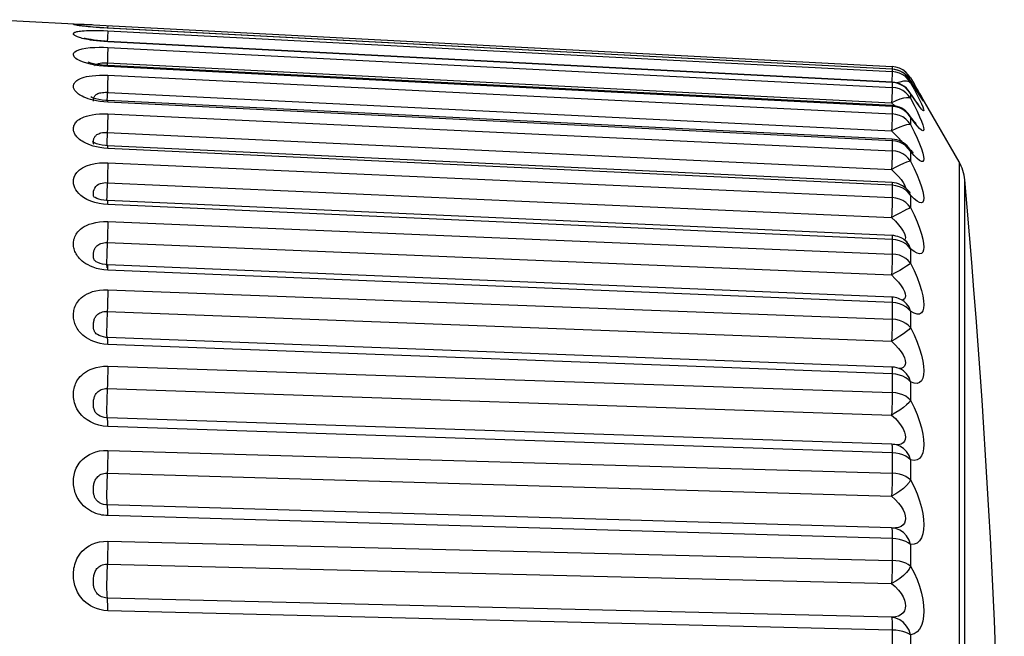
# Model space of a CAD drawing. Header units: millimetres. Extents: x -844 to -217, y -125 to 557.
# Tile 108 of 178: x -334.81 to -326.93, y 227.78 to 232.71. Entities that reach past the tile are written whole.
import ezdxf

# ---------------------------------------------------------------- set-up
doc = ezdxf.new("R2010")
doc.units = ezdxf.units.MM
doc.header["$LTSCALE"] = 23.1
doc.layers.add('R912005577_AM_0', color=7, linetype='CONTINUOUS')

msp = doc.modelspace()

# ---------------------------------------------------------------- linework, layer by layer
at = {"layer": 'R912005577_AM_0', "color": 7}
for p, q in [((-334.9879, 232.7115), (-334.1674, 232.6685)), ((-334.2724, 232.674), (-334.2271, 232.6717)), ((-334.1674, 232.6685), (-327.8287, 232.3363)), ((-334.1029, 232.6651), (-334.1039, 232.6437)), ((-334.1029, 232.6431), (-334.1351, 232.645)), ((-334.1029, 232.6431), (-334.1029, 232.6436)), ((-327.8287, 232.3143), (-334.1029, 232.6431)), ((-334.1029, 232.6223), (-327.8287, 232.2965)), ((-334.105, 232.5671), (-334.1064, 232.5376)), ((-327.8288, 232.2116), (-334.103, 232.5374)), ((-334.1029, 232.5346), (-334.103, 232.5374)), ((-327.8287, 232.2087), (-334.1029, 232.5346)), ((-334.1029, 232.489), (-327.8287, 232.1698)), ((-334.2078, 232.3482), (-334.2412, 232.3547)), ((-334.2081, 232.3434), (-334.2003, 232.3499)), ((-334.1726, 232.3428), (-334.2078, 232.3482)), ((-334.1379, 232.3389), (-334.1726, 232.3428)), ((-334.1029, 232.3365), (-334.1379, 232.3389)), ((-334.1032, 232.3437), (-334.1315, 232.3456)), ((-334.1075, 232.3658), (-327.8332, 232.0466)), ((-327.829, 232.0244), (-334.1032, 232.3437)), ((-327.8287, 232.0172), (-334.1029, 232.3365)), ((-327.8287, 232.3363), (-327.8297, 232.3148)), ((-334.1029, 232.2667), (-327.8287, 231.9575)), ((-327.8287, 232.3148), (-327.8287, 232.2965)), ((-327.7993, 232.3103), (-327.8287, 232.3143)), ((-327.7991, 232.2924), (-327.8287, 232.2965)), ((-327.7443, 232.3101), (-327.7709, 232.3235)), ((-327.6822, 232.2465), (-327.6993, 232.2711)), ((-327.8307, 232.2413), (-327.8321, 232.2118)), ((-327.8288, 232.2116), (-327.8287, 232.2087)), ((-327.8287, 232.2087), (-327.8287, 232.1698)), ((-327.6768, 232.216), (-327.684, 232.228)), ((-327.6822, 232.2247), (-327.6838, 232.2276)), ((-327.6822, 232.2465), (-327.6506, 232.1917)), ((-327.6535, 232.1774), (-327.6822, 232.2247)), ((-327.6822, 232.2247), (-327.6822, 232.2072)), ((-327.6468, 232.167), (-327.6768, 232.216)), ((-327.6506, 232.1917), (-327.6505, 232.1916)), ((-327.2936, 231.5735), (-327.6505, 232.1916)), ((-334.1088, 232.1005), (-334.1102, 232.0649)), ((-334.1075, 232.1301), (-334.1003, 232.1297)), ((-334.1003, 232.1297), (-327.8332, 231.8209)), ((-327.6833, 232.1239), (-327.6872, 232.1299)), ((-327.6867, 232.1292), (-327.6868, 232.1294)), ((-327.6822, 232.1204), (-327.6867, 232.1292)), ((-327.6535, 232.0771), (-327.6822, 232.1204)), ((-327.6822, 232.1204), (-327.6822, 232.0819)), ((-327.6291, 232.1379), (-327.6535, 232.1774)), ((-327.6293, 232.1547), (-327.6094, 232.12)), ((-327.6092, 232.1062), (-327.6291, 232.1379)), ((-327.616, 232.1175), (-327.6274, 232.1355)), ((-327.6063, 232.1022), (-327.616, 232.1175)), ((-327.6094, 232.12), (-327.5939, 232.0927)), ((-327.5985, 232.09), (-327.6063, 232.1022)), ((-334.1029, 232.0512), (-334.1351, 232.0536)), ((-327.8293, 231.7553), (-334.1035, 232.0645)), ((-327.8287, 231.7419), (-334.1029, 232.0512)), ((-327.8332, 232.0466), (-327.8064, 232.0213)), ((-327.6822, 232.0819), (-327.6536, 232.0267)), ((-327.6536, 232.0267), (-327.6294, 231.9779)), ((-327.6291, 232.0421), (-327.6535, 232.0771)), ((-327.5955, 232.0854), (-327.5985, 232.09)), ((-327.5898, 232.077), (-327.5955, 232.0854)), ((-327.5939, 232.0927), (-327.5833, 232.0733)), ((-334.1029, 231.9578), (-327.8287, 231.6621)), ((-327.8287, 232.0172), (-327.8287, 231.9575)), ((-327.7442, 231.9921), (-327.7709, 232.0049)), ((-327.7201, 231.9751), (-327.7442, 231.9921)), ((-327.6812, 231.9349), (-327.6915, 231.9491)), ((-327.691, 231.9483), (-327.6911, 231.9485)), ((-327.6822, 231.9311), (-327.691, 231.9483)), ((-327.6822, 231.9311), (-327.6822, 231.8721)), ((-334.1075, 231.8092), (-327.8332, 231.5135)), ((-327.8332, 231.8209), (-327.8033, 231.7918)), ((-334.1206, 231.704), (-334.1476, 231.7075)), ((-327.7993, 231.7382), (-327.8287, 231.7419)), ((-327.8287, 231.7419), (-327.8287, 231.6621)), ((-327.7201, 231.7013), (-327.7442, 231.7176)), ((-334.1029, 231.6815), (-334.1351, 231.6841)), ((-334.1039, 231.7029), (-334.1206, 231.704)), ((-327.8296, 231.4072), (-334.1039, 231.7029)), ((-327.8287, 231.3857), (-334.1029, 231.6815)), ((-327.6914, 231.6803), (-327.6974, 231.6878)), ((-327.6969, 231.6871), (-327.6971, 231.6874)), ((-327.6936, 231.6827), (-327.6969, 231.6871)), ((-327.6822, 231.6588), (-327.6936, 231.6827)), ((-327.6535, 231.6251), (-327.6822, 231.6588)), ((-327.6822, 231.6588), (-327.6822, 231.58)), ((-334.1029, 231.5658), (-327.8287, 231.2868)), ((-327.2936, 231.5735), (-327.2936, 217.1552)), ((-334.1075, 231.4068), (-327.8332, 231.1278)), ((-327.778, 231.4561), (-327.7573, 231.431)), ((-327.2483, 218.9516), (-327.2483, 231.4302)), ((-327.7993, 231.3822), (-327.8287, 231.3857)), ((-327.8287, 231.3857), (-327.8287, 231.2868)), ((-327.7235, 231.3747), (-327.7213, 231.3626)), ((-327.6949, 231.3381), (-327.7056, 231.3492)), ((-327.7052, 231.3488), (-327.7054, 231.349)), ((-327.6936, 231.3334), (-327.7052, 231.3488)), ((-327.6822, 231.3067), (-327.6936, 231.3334)), ((-334.2057, 231.2485), (-334.2391, 231.2596)), ((-334.2126, 231.2901), (-334.2127, 231.2902)), ((-334.2036, 231.2874), (-334.2104, 231.2916)), ((-334.1029, 231.2318), (-334.1369, 231.2344)), ((-327.8301, 230.9839), (-334.1044, 231.2629)), ((-327.6822, 231.3067), (-327.6822, 231.2088)), ((-327.8287, 230.9526), (-334.1029, 231.2318)), ((-334.1029, 231.0948), (-327.8287, 230.8356)), ((-334.1075, 230.9272), (-327.8332, 230.668)), ((-327.7993, 230.9493), (-327.8287, 230.9526)), ((-327.8287, 230.9526), (-327.8287, 230.8356)), ((-327.7169, 230.9371), (-327.717, 230.9372)), ((-327.6822, 230.8784), (-327.6822, 230.7627)), ((-334.2091, 230.7855), (-334.2092, 230.7857)), ((-334.2041, 230.7806), (-334.207, 230.7832)), ((-334.1214, 230.7505), (-334.144, 230.7543)), ((-334.1029, 230.7067), (-334.1351, 230.7096)), ((-334.1049, 230.7492), (-334.1214, 230.7505)), ((-334.1108, 230.7276), (-334.1101, 230.7256)), ((-327.8307, 230.49), (-334.1049, 230.7492)), ((-327.8287, 230.4473), (-334.1029, 230.7067)), ((-334.1029, 230.5501), (-327.8287, 230.3134)), ((-327.7993, 230.4443), (-327.8287, 230.4473)), ((-327.8287, 230.4473), (-327.8287, 230.3134)), ((-334.1075, 230.3758), (-327.8332, 230.1391)), ((-327.7709, 230.4376), (-327.7993, 230.4443)), ((-327.7442, 230.4273), (-327.7709, 230.4376)), ((-327.6822, 230.3789), (-327.6822, 230.2465)), ((-334.2033, 230.2067), (-334.2035, 230.207)), ((-334.1099, 230.1562), (-334.1094, 230.1556)), ((-327.8313, 229.931), (-334.1056, 230.1676)), ((-334.1029, 230.1122), (-334.1336, 230.1149)), ((-327.8287, 229.8754), (-334.1029, 230.1122)), ((-334.1029, 229.9376), (-327.8287, 229.7262)), ((-327.7534, 229.9099), (-327.7536, 229.9101)), ((-327.7993, 229.8727), (-327.8287, 229.8754)), ((-327.8287, 229.8754), (-327.8287, 229.7262)), ((-327.7709, 229.8666), (-327.7993, 229.8727)), ((-334.1075, 229.7584), (-327.8332, 229.5469)), ((-327.6822, 229.8134), (-327.6822, 229.6658)), ((-334.193, 229.5587), (-334.193, 229.5588)), ((-334.1098, 229.523), (-334.1087, 229.5201)), ((-327.8321, 229.313), (-334.1063, 229.5244)), ((-334.1029, 229.4547), (-334.1396, 229.4581)), ((-327.8287, 229.2431), (-334.1029, 229.4547)), ((-327.7299, 229.4105), (-327.7234, 229.3884)), ((-327.8288, 229.2666), (-327.8287, 229.2431)), ((-327.778, 229.3091), (-327.7968, 229.3081)), ((-327.7819, 229.3041), (-327.7824, 229.3043)), ((-334.1029, 229.264), (-327.8287, 229.0801)), ((-327.8287, 229.2431), (-327.8287, 229.0801)), ((-327.6822, 229.1882), (-327.6822, 229.027)), ((-334.1075, 229.082), (-327.8332, 228.898)), ((-334.1695, 228.8453), (-334.1697, 228.8454)), ((-327.8328, 228.6427), (-334.1071, 228.8266)), ((-327.8287, 228.5574), (-334.1029, 228.7415)), ((-327.816, 228.6414), (-327.8166, 228.6415)), ((-327.8287, 228.5574), (-327.8287, 228.3824)), ((-334.1029, 228.5368), (-327.8287, 228.3824)), ((-327.6822, 228.5101), (-327.6822, 228.3372)), ((-334.1075, 228.3539), (-327.8332, 228.1994)), ((-327.8333, 227.9273), (-334.1075, 228.0816)), ((-327.8287, 227.8257), (-334.1029, 227.9803)), ((-327.8287, 227.8257), (-327.8287, 227.6407)), ((-327.6822, 227.7867), (-327.6822, 227.6038))]:
    msp.add_line(p, q, dxfattribs=at)
for points in [[(-334.2408, 232.6532), (-334.2607, 232.6551), (-334.2784, 232.657), (-334.2939, 232.6588), (-334.3074, 232.6605), (-334.3191, 232.662), (-334.3291, 232.6635), (-334.3377, 232.6647), (-334.345, 232.6659), (-334.3513, 232.667), (-334.3569, 232.6681), (-334.3616, 232.669), (-334.3657, 232.67), (-334.3692, 232.6708), (-334.372, 232.6716), (-334.3742, 232.6724), (-334.3757, 232.6731), (-334.3767, 232.6737), (-334.3772, 232.6743), (-334.3771, 232.6748), (-334.3764, 232.6753), (-334.375, 232.6757), (-334.373, 232.6761), (-334.3701, 232.6764), (-334.3664, 232.6766), (-334.3618, 232.6768), (-334.3563, 232.6768), (-334.3496, 232.6768), (-334.3416, 232.6767), (-334.3319, 232.6764), (-334.3204, 232.6761), (-334.3068, 232.6755), (-334.2908, 232.6748), (-334.2724, 232.674)], [(-334.3127, 232.6621), (-334.3225, 232.6636), (-334.3294, 232.6648), (-334.3333, 232.6655)], [(-327.8287, 232.3148), (-334.1078, 232.6439), (-334.1389, 232.6457), (-334.1686, 232.6477), (-334.1966, 232.6498), (-334.2225, 232.652), (-334.2459, 232.6543), (-334.2667, 232.6564), (-334.2848, 232.6585), (-334.3002, 232.6604), (-334.3127, 232.6621)], [(-334.193, 232.649), (-334.2184, 232.6511), (-334.2408, 232.6532)], [(-334.193, 232.5421), (-334.2184, 232.5454), (-334.2408, 232.5487), (-334.2607, 232.5521), (-334.2784, 232.5556), (-334.2939, 232.5589), (-334.3074, 232.5622), (-334.3191, 232.5654), (-334.3291, 232.5684), (-334.3377, 232.5712), (-334.345, 232.5739), (-334.3513, 232.5765), (-334.3569, 232.5791), (-334.3616, 232.5816), (-334.3657, 232.5841), (-334.3692, 232.5865), (-334.372, 232.5889), (-334.3742, 232.5913), (-334.3757, 232.5936), (-334.3767, 232.5958), (-334.3772, 232.598), (-334.3771, 232.6001), (-334.3764, 232.6022), (-334.375, 232.6043), (-334.373, 232.6064), (-334.3701, 232.6085), (-334.3664, 232.6105), (-334.3618, 232.6125), (-334.3563, 232.6143), (-334.3496, 232.6161), (-334.3416, 232.6178), (-334.3319, 232.6194), (-334.3204, 232.6209), (-334.3068, 232.6223), (-334.2908, 232.6235), (-334.2724, 232.6244), (-334.2512, 232.6251), (-334.2271, 232.6255), (-334.1995, 232.6254), (-334.1693, 232.6249), (-334.1372, 232.6238), (-334.1029, 232.6223)], [(-334.1351, 232.645), (-334.165, 232.6469), (-334.193, 232.649)], [(-334.1029, 232.6223), (-334.103, 232.6163), (-334.1034, 232.6048), (-334.1041, 232.5882), (-334.105, 232.5671)], [(-334.103, 232.5374), (-334.1242, 232.5387), (-334.1564, 232.5413), (-334.1862, 232.5445), (-334.2129, 232.548), (-334.2364, 232.5518), (-334.2562, 232.5556), (-334.2719, 232.5592), (-334.2829, 232.5622), (-334.2886, 232.564)], [(-334.1029, 232.5346), (-334.1351, 232.5367), (-334.165, 232.5392), (-334.193, 232.5421)], [(-334.2412, 232.3547), (-334.271, 232.3623), (-334.2968, 232.3703), (-334.3177, 232.3782), (-334.3344, 232.3861), (-334.3476, 232.3936), (-334.3577, 232.4009), (-334.3657, 232.4081), (-334.3715, 232.4153), (-334.3754, 232.4228), (-334.3771, 232.4304), (-334.3767, 232.4384), (-334.373, 232.4465), (-334.3654, 232.455), (-334.3528, 232.4633), (-334.3334, 232.4712), (-334.3083, 232.4782), (-334.2771, 232.4837), (-334.2427, 232.4876), (-334.2072, 232.4898), (-334.1713, 232.4906), (-334.1367, 232.4904), (-334.1029, 232.489)], [(-334.1029, 232.489), (-334.103, 232.4797), (-334.1034, 232.4652), (-334.1041, 232.4459), (-334.105, 232.4223), (-334.1061, 232.3954), (-334.1085, 232.344)], [(-334.193, 232.3538), (-334.2178, 232.359), (-334.2377, 232.3642), (-334.2518, 232.3688), (-334.2596, 232.3718)], [(-334.2003, 232.3499), (-334.1899, 232.3559), (-334.1775, 232.3603), (-334.1634, 232.3633)], [(-334.1315, 232.3456), (-334.1639, 232.3492), (-334.193, 232.3538)], [(-334.1634, 232.3633), (-334.1492, 232.3652), (-334.1348, 232.3661), (-334.1209, 232.3664), (-334.1075, 232.3658)], [(-334.1029, 232.3365), (-334.103, 232.3427), (-334.1032, 232.3437)], [(-327.7709, 232.3235), (-327.7991, 232.3322), (-327.8287, 232.3363)], [(-334.2408, 232.073), (-334.2607, 232.0791), (-334.2784, 232.0855), (-334.2939, 232.0919), (-334.3074, 232.0983), (-334.3191, 232.1045), (-334.3291, 232.1106), (-334.3377, 232.1164), (-334.345, 232.1221), (-334.3513, 232.1276), (-334.3569, 232.1331), (-334.3616, 232.1386), (-334.3657, 232.1441), (-334.3692, 232.1496), (-334.372, 232.1551), (-334.3742, 232.1605), (-334.3757, 232.1659), (-334.3767, 232.1712), (-334.3772, 232.1765), (-334.3771, 232.1818), (-334.3764, 232.1871), (-334.375, 232.1924), (-334.373, 232.1979), (-334.3701, 232.2035), (-334.3664, 232.209), (-334.3618, 232.2144), (-334.3563, 232.2197), (-334.3496, 232.225), (-334.3416, 232.2303), (-334.3319, 232.2356), (-334.3204, 232.2408), (-334.3068, 232.246), (-334.2908, 232.2509), (-334.2724, 232.2554), (-334.2512, 232.2595), (-334.2271, 232.263), (-334.1995, 232.2657), (-334.1693, 232.2673), (-334.1372, 232.2676), (-334.1029, 232.2667)], [(-334.1029, 232.2667), (-334.103, 232.2543), (-334.1034, 232.2369), (-334.1041, 232.215), (-334.105, 232.1893), (-334.1061, 232.1607), (-334.1088, 232.1005)], [(-327.8287, 232.2965), (-327.8288, 232.2905), (-327.8292, 232.279), (-327.8298, 232.2625), (-327.8307, 232.2413)], [(-327.6822, 232.2247), (-327.6993, 232.2492), (-327.7201, 232.2705), (-327.7442, 232.2881), (-327.7709, 232.3015), (-327.7993, 232.3103)], [(-327.7443, 232.2704), (-327.7709, 232.2837), (-327.7991, 232.2924)], [(-327.6993, 232.2711), (-327.7201, 232.2924), (-327.7443, 232.3101)], [(-327.6822, 232.2072), (-327.6993, 232.2316), (-327.7201, 232.2528), (-327.7443, 232.2704)], [(-327.6822, 232.2465), (-327.6936, 232.258), (-327.7126, 232.2659)], [(-327.7709, 232.1961), (-327.7993, 232.2048), (-327.8287, 232.2087)], [(-327.737, 232.2183), (-327.7662, 232.2126), (-327.7914, 232.2052)], [(-327.7201, 232.1656), (-327.7442, 232.1829), (-327.7709, 232.1961)], [(-327.6822, 232.2072), (-327.6936, 232.2149), (-327.7126, 232.2193), (-327.737, 232.2183)], [(-327.6822, 232.2072), (-327.6535, 232.1544), (-327.6293, 232.1085)], [(-334.2094, 232.0979), (-334.2067, 232.1017), (-334.2034, 232.1055), (-334.1995, 232.1092), (-334.1948, 232.1127), (-334.1893, 232.1162), (-334.1829, 232.1194), (-334.1754, 232.1223), (-334.1669, 232.1249), (-334.1572, 232.1271), (-334.1462, 232.1288), (-334.1341, 232.1299)], [(-334.1341, 232.1299), (-334.1212, 232.1303), (-334.1075, 232.1301)], [(-327.8298, 232.1267), (-327.8307, 232.1032), (-327.8319, 232.0762), (-327.8333, 232.0466)], [(-327.8287, 232.1698), (-327.8288, 232.1605), (-327.8292, 232.146), (-327.8298, 232.1267)], [(-327.6822, 232.0819), (-327.6993, 232.106), (-327.7201, 232.1268), (-327.7443, 232.1441), (-327.7709, 232.1572), (-327.7991, 232.1658), (-327.8287, 232.1698)], [(-327.6822, 232.1204), (-327.6993, 232.1445), (-327.7201, 232.1656)], [(-327.6149, 232.0268), (-327.6144, 232.0263), (-327.6166, 232.0289), (-327.621, 232.0344), (-327.6267, 232.0419), (-327.6337, 232.0513), (-327.6417, 232.0625), (-327.6507, 232.0754), (-327.6607, 232.09), (-327.6716, 232.1063), (-327.6833, 232.1239)], [(-327.6274, 232.1355), (-327.64, 232.1559), (-327.6468, 232.167)], [(-327.6293, 232.1085), (-327.6094, 232.0694), (-327.5939, 232.0375)], [(-327.5831, 232.0662), (-327.5938, 232.0822), (-327.6092, 232.1062)], [(-334.193, 232.0617), (-334.2184, 232.0671), (-334.2408, 232.073)], [(-334.1971, 232.0783), (-334.2157, 232.0838), (-334.2295, 232.0889), (-334.2376, 232.0926)], [(-334.2164, 232.0584), (-334.2168, 232.0597), (-334.2175, 232.0621), (-334.2179, 232.0648), (-334.2181, 232.0677), (-334.2181, 232.0708), (-334.2178, 232.0742), (-334.2172, 232.0779), (-334.2163, 232.0818)], [(-334.2163, 232.0818), (-334.2151, 232.0858), (-334.2136, 232.0899), (-334.2117, 232.0939), (-334.2094, 232.0979)], [(-334.1472, 232.0685), (-334.1739, 232.073), (-334.1971, 232.0783)], [(-334.1351, 232.0536), (-334.165, 232.0571), (-334.193, 232.0617)], [(-334.1035, 232.0645), (-334.1183, 232.0654), (-334.1472, 232.0685)], [(-334.1029, 232.0512), (-334.103, 232.0605), (-334.1034, 232.0644), (-334.1035, 232.0645)], [(-327.6822, 232.0819), (-327.6936, 232.0858), (-327.7126, 232.0866), (-327.737, 232.0824), (-327.7662, 232.0741), (-327.7993, 232.0625), (-327.8333, 232.0466)], [(-327.829, 232.0244), (-327.8288, 232.0234), (-327.8287, 232.0172)], [(-327.5939, 232.0375), (-327.5833, 232.0132), (-327.577, 231.996), (-327.5748, 231.9857), (-327.5769, 231.9824), (-327.5831, 231.9857), (-327.5938, 231.9964), (-327.6092, 232.0153), (-327.6291, 232.0421)], [(-327.5833, 232.0733), (-327.577, 232.0611), (-327.5748, 232.0559), (-327.5769, 232.0576), (-327.5831, 232.0662)], [(-334.2408, 231.7068), (-334.2607, 231.7143), (-334.2784, 231.722), (-334.2939, 231.7298), (-334.3074, 231.7377), (-334.3191, 231.7454), (-334.3291, 231.7529), (-334.3377, 231.7602), (-334.345, 231.7672), (-334.3513, 231.7741), (-334.3569, 231.781), (-334.3616, 231.7879), (-334.3657, 231.7948), (-334.3692, 231.8018), (-334.372, 231.8087), (-334.3742, 231.8156), (-334.3757, 231.8224), (-334.3767, 231.8292), (-334.3772, 231.836), (-334.3771, 231.8427), (-334.3764, 231.8495), (-334.375, 231.8565), (-334.373, 231.8636), (-334.3701, 231.8708), (-334.3664, 231.8779), (-334.3618, 231.8851), (-334.3563, 231.892), (-334.3496, 231.899), (-334.3416, 231.906), (-334.3319, 231.913), (-334.3204, 231.9201), (-334.3068, 231.927), (-334.2908, 231.9337), (-334.2724, 231.94), (-334.2512, 231.9458), (-334.2271, 231.9507), (-334.1995, 231.9547), (-334.1693, 231.9574), (-334.1372, 231.9584), (-334.1029, 231.9578)], [(-334.1029, 231.9578), (-334.103, 231.9424), (-334.1034, 231.9223), (-334.1041, 231.8981), (-334.105, 231.8706), (-334.1061, 231.8406), (-334.1075, 231.8092)], [(-327.8287, 231.9575), (-327.8288, 231.9451), (-327.8292, 231.9277), (-327.8298, 231.9059), (-327.8307, 231.8802), (-327.8319, 231.8516), (-327.8333, 231.8209)], [(-327.7709, 232.0049), (-327.7993, 232.0134), (-327.8287, 232.0172)], [(-327.6822, 231.8721), (-327.6993, 231.8955), (-327.7201, 231.9158), (-327.7443, 231.9326), (-327.7709, 231.9454), (-327.7991, 231.9537), (-327.8287, 231.9575)], [(-327.6822, 231.9311), (-327.6993, 231.9546), (-327.7201, 231.9751)], [(-327.6294, 231.9779), (-327.6096, 231.935), (-327.5942, 231.8988)], [(-327.6822, 231.8721), (-327.6936, 231.8721), (-327.7126, 231.8693), (-327.737, 231.862), (-327.7662, 231.8511), (-327.7993, 231.8378), (-327.8333, 231.8209)], [(-327.629, 231.862), (-327.6534, 231.8923), (-327.6822, 231.9311)], [(-327.6822, 231.8721), (-327.6535, 231.8147), (-327.6293, 231.763), (-327.6094, 231.7166), (-327.5939, 231.6764), (-327.5833, 231.6432), (-327.577, 231.6166), (-327.5748, 231.5966), (-327.5769, 231.5831), (-327.5831, 231.576), (-327.5938, 231.576), (-327.6092, 231.5839), (-327.6291, 231.6), (-327.6535, 231.6251)], [(-327.6379, 231.8811), (-327.6376, 231.8808), (-327.6403, 231.8836), (-327.6455, 231.8894), (-327.6525, 231.8977), (-327.6611, 231.9083), (-327.6708, 231.9208), (-327.6812, 231.9349)], [(-327.5942, 231.8988), (-327.5834, 231.8697), (-327.577, 231.8475), (-327.5748, 231.8322), (-327.5768, 231.8237), (-327.583, 231.8217), (-327.5937, 231.827), (-327.6091, 231.8404), (-327.629, 231.862)], [(-334.2067, 231.7737), (-334.2034, 231.7783), (-334.1995, 231.7827), (-334.1948, 231.7871), (-334.1893, 231.7912), (-334.1829, 231.7952), (-334.1754, 231.7988), (-334.1669, 231.8021), (-334.1572, 231.8049), (-334.1462, 231.8071), (-334.1341, 231.8087), (-334.1212, 231.8094), (-334.1075, 231.8092)], [(-334.1075, 231.8092), (-334.1088, 231.7789), (-334.1099, 231.75), (-334.1108, 231.7232), (-334.1114, 231.7034)], [(-327.8033, 231.7918), (-327.778, 231.7651), (-327.7573, 231.7414), (-327.7494, 231.7314)], [(-334.193, 231.6935), (-334.2184, 231.6999), (-334.2408, 231.7068)], [(-334.209, 231.7247), (-334.2204, 231.7303), (-334.2255, 231.7333)], [(-334.2179, 231.7283), (-334.2181, 231.7321), (-334.2181, 231.7361), (-334.2178, 231.7404), (-334.2172, 231.7449), (-334.2163, 231.7497), (-334.2151, 231.7546), (-334.2136, 231.7595), (-334.2117, 231.7644)], [(-334.2149, 231.7158), (-334.2159, 231.7184), (-334.2168, 231.7215), (-334.2175, 231.7248), (-334.2179, 231.7283)], [(-334.2117, 231.7644), (-334.2094, 231.7691), (-334.2067, 231.7737)], [(-334.1476, 231.7075), (-334.1719, 231.7125), (-334.1926, 231.7185), (-334.209, 231.7247)], [(-327.8293, 231.7553), (-327.8292, 231.7552), (-327.8288, 231.7513), (-327.8287, 231.7419)], [(-327.7442, 231.7176), (-327.7709, 231.73), (-327.7993, 231.7382)], [(-334.1351, 231.6841), (-334.165, 231.6881), (-334.193, 231.6935)], [(-334.1029, 231.6815), (-334.103, 231.6941), (-334.1034, 231.7012), (-334.1039, 231.7029)], [(-327.8287, 231.6621), (-327.8288, 231.6467), (-327.8292, 231.6266), (-327.8298, 231.6024), (-327.8307, 231.5749), (-327.8319, 231.545), (-327.8333, 231.5135)], [(-327.6822, 231.58), (-327.6993, 231.6025), (-327.7201, 231.622), (-327.7443, 231.6382), (-327.7709, 231.6504), (-327.7991, 231.6584), (-327.8287, 231.6621)], [(-327.6822, 231.6588), (-327.6993, 231.6815), (-327.7201, 231.7013)], [(-327.6632, 231.6485), (-327.6604, 231.6464), (-327.6614, 231.6473), (-327.6657, 231.6514), (-327.6724, 231.6584), (-327.6812, 231.6682), (-327.6914, 231.6803)], [(-334.2391, 231.2596), (-334.2694, 231.2733), (-334.296, 231.2884), (-334.3174, 231.304), (-334.3348, 231.3198), (-334.3481, 231.335), (-334.3583, 231.3501), (-334.3663, 231.3652), (-334.372, 231.3806), (-334.3757, 231.3968), (-334.3772, 231.4136), (-334.3764, 231.4313), (-334.3722, 231.4499), (-334.3638, 231.4696), (-334.3503, 231.4895), (-334.3299, 231.509), (-334.3041, 231.5267), (-334.2733, 231.541), (-334.2395, 231.5522), (-334.2048, 231.5598), (-334.1698, 231.5643), (-334.136, 231.5664), (-334.1029, 231.5658)], [(-334.1029, 231.5658), (-334.103, 231.5475), (-334.1034, 231.5249), (-334.1041, 231.4986), (-334.105, 231.4696), (-334.1061, 231.4387)], [(-327.6822, 231.58), (-327.6936, 231.5762), (-327.7126, 231.5698), (-327.737, 231.5594), (-327.7662, 231.5462), (-327.7993, 231.5312), (-327.8333, 231.5135)], [(-327.6822, 231.58), (-327.6535, 231.5212), (-327.6293, 231.4675), (-327.6094, 231.4182), (-327.5939, 231.3745), (-327.5833, 231.3373), (-327.577, 231.3064), (-327.5748, 231.2818), (-327.5769, 231.2636), (-327.5831, 231.2512), (-327.5938, 231.2458), (-327.6092, 231.2482), (-327.6291, 231.2587), (-327.6535, 231.2782), (-327.6822, 231.3067)], [(-327.8332, 231.5135), (-327.8033, 231.4838), (-327.778, 231.4561)], [(-334.2127, 231.2902), (-334.2135, 231.2921), (-334.2159, 231.2987), (-334.2175, 231.3067), (-334.2181, 231.3159), (-334.2177, 231.3266), (-334.216, 231.3386), (-334.2125, 231.351), (-334.207, 231.3638), (-334.1989, 231.3753), (-334.1883, 231.3857), (-334.176, 231.3937), (-334.1623, 231.3995), (-334.1483, 231.4036), (-334.1342, 231.4059), (-334.1206, 231.4071), (-334.1075, 231.4068)], [(-334.1061, 231.4387), (-334.1088, 231.3761), (-334.1099, 231.3462), (-334.1108, 231.318), (-334.1115, 231.2923), (-334.1119, 231.2699), (-334.112, 231.2633)], [(-327.8296, 231.4072), (-327.8292, 231.4055), (-327.8288, 231.3983), (-327.8287, 231.3857)], [(-327.7573, 231.431), (-327.7412, 231.4089), (-327.7301, 231.3902), (-327.7235, 231.3747)], [(-327.7442, 231.3626), (-327.7709, 231.3744), (-327.7993, 231.3822)], [(-327.6822, 231.3067), (-327.6993, 231.3283), (-327.7201, 231.3471), (-327.7442, 231.3626)], [(-327.6897, 231.3313), (-327.6846, 231.3284), (-327.6835, 231.3277), (-327.6872, 231.3308), (-327.6949, 231.3381)], [(-334.1369, 231.2344), (-334.171, 231.24), (-334.2057, 231.2485)], [(-334.1351, 231.2659), (-334.1557, 231.2699), (-334.1745, 231.2751), (-334.1908, 231.2812), (-334.2036, 231.2874)], [(-334.1044, 231.2629), (-334.1133, 231.2634), (-334.1351, 231.2659)], [(-334.1029, 231.2318), (-334.103, 231.2473), (-334.1034, 231.2576), (-334.1041, 231.2625), (-334.1044, 231.2629)], [(-327.8287, 231.2868), (-327.8288, 231.2685), (-327.8292, 231.2459), (-327.8298, 231.2197), (-327.8307, 231.1906), (-327.8319, 231.1597), (-327.8333, 231.1278)], [(-327.6822, 231.2088), (-327.6993, 231.2303), (-327.7201, 231.2487), (-327.7443, 231.264), (-327.7709, 231.2757), (-327.7991, 231.2832), (-327.8287, 231.2868)], [(-327.6822, 231.2088), (-327.6936, 231.2012), (-327.7126, 231.1913), (-327.737, 231.178), (-327.7662, 231.1625), (-327.7993, 231.1461), (-327.8333, 231.1278)], [(-327.6822, 231.2088), (-327.6534, 231.1492), (-327.6291, 231.0937), (-327.6092, 231.042), (-327.5938, 230.9952), (-327.5831, 230.9542), (-327.5769, 230.9192), (-327.5748, 230.8906), (-327.577, 230.868), (-327.5833, 230.8508), (-327.594, 230.8402), (-327.6094, 230.837), (-327.6293, 230.8418), (-327.6536, 230.8557), (-327.6822, 230.8784)], [(-334.2408, 230.7382), (-334.2607, 230.7479), (-334.2784, 230.7581), (-334.2939, 230.7685), (-334.3074, 230.779), (-334.3191, 230.7893), (-334.3291, 230.7994), (-334.3377, 230.8093), (-334.345, 230.8189), (-334.3513, 230.8283), (-334.3569, 230.8378), (-334.3616, 230.8472), (-334.3657, 230.8567), (-334.3692, 230.8663), (-334.372, 230.8759), (-334.3742, 230.8855), (-334.3757, 230.895), (-334.3767, 230.9045), (-334.3772, 230.9139), (-334.3771, 230.9234), (-334.3764, 230.9331), (-334.375, 230.9429), (-334.373, 230.953), (-334.3701, 230.9632), (-334.3664, 230.9734), (-334.3618, 230.9837), (-334.3563, 230.9937), (-334.3496, 231.0037), (-334.3416, 231.0139), (-334.3319, 231.0242), (-334.3204, 231.0346), (-334.3068, 231.0449), (-334.2908, 231.055), (-334.2724, 231.0645), (-334.2512, 231.0734), (-334.2271, 231.0812), (-334.1995, 231.0877), (-334.1693, 231.0924), (-334.1372, 231.0947), (-334.1029, 231.0948)], [(-334.1029, 231.0948), (-334.103, 231.0739), (-334.1034, 231.049), (-334.1041, 231.021), (-334.105, 230.9907), (-334.1061, 230.9592), (-334.1075, 230.9272)], [(-327.8332, 231.1278), (-327.8032, 231.0977), (-327.7779, 231.0692)], [(-327.7779, 231.0692), (-327.7571, 231.0429), (-327.741, 231.0193), (-327.7299, 230.9987)], [(-327.7299, 230.9987), (-327.7234, 230.9812), (-327.7213, 230.9671), (-327.7235, 230.956), (-327.7301, 230.9477)], [(-334.2092, 230.7857), (-334.2096, 230.7865), (-334.2116, 230.7904), (-334.2133, 230.7945), (-334.2147, 230.7987), (-334.2159, 230.8032), (-334.2168, 230.8079), (-334.2175, 230.8128), (-334.2179, 230.818), (-334.2181, 230.8233), (-334.2181, 230.829), (-334.2178, 230.8348), (-334.2172, 230.8409), (-334.2163, 230.8473), (-334.2151, 230.8538), (-334.2136, 230.8602), (-334.2117, 230.8666), (-334.2094, 230.8727), (-334.2067, 230.8787), (-334.2034, 230.8846), (-334.1995, 230.8904), (-334.1948, 230.8962), (-334.1893, 230.9017), (-334.1829, 230.907), (-334.1754, 230.9119), (-334.1669, 230.9164), (-334.1572, 230.9203), (-334.1462, 230.9236), (-334.1341, 230.9259), (-334.1212, 230.9272), (-334.1075, 230.9272)], [(-334.1075, 230.9272), (-334.1088, 230.8965), (-334.1099, 230.866), (-334.1108, 230.8366), (-334.1115, 230.8093), (-334.1119, 230.7848), (-334.1121, 230.7638)], [(-327.8301, 230.9839), (-327.8298, 230.9835), (-327.8292, 230.9786), (-327.8288, 230.9682), (-327.8287, 230.9526)], [(-327.7442, 230.931), (-327.7709, 230.942), (-327.7993, 230.9493)], [(-327.6822, 230.8784), (-327.6993, 230.8987), (-327.7201, 230.9164), (-327.7442, 230.931)], [(-327.6822, 230.8784), (-327.6936, 230.9077), (-327.7126, 230.933), (-327.7169, 230.9371)], [(-327.7094, 230.9302), (-327.7064, 230.9284), (-327.7087, 230.9302), (-327.7156, 230.936), (-327.7168, 230.9371)], [(-334.207, 230.7832), (-334.2082, 230.7845), (-334.2092, 230.7857), (-334.2091, 230.7855)], [(-334.144, 230.7543), (-334.1647, 230.76), (-334.1822, 230.7671), (-334.1955, 230.7743), (-334.2041, 230.7806)], [(-334.1121, 230.7638), (-334.1119, 230.747), (-334.1115, 230.7348), (-334.1108, 230.7276)], [(-327.8287, 230.8356), (-327.8288, 230.8147), (-327.8292, 230.7898), (-327.8298, 230.7618), (-327.8307, 230.7315), (-327.8319, 230.6999), (-327.8333, 230.668)], [(-327.6822, 230.7627), (-327.6936, 230.7513), (-327.7126, 230.738), (-327.737, 230.7219), (-327.7662, 230.7044), (-327.7993, 230.6867), (-327.8333, 230.668)], [(-327.6822, 230.7627), (-327.6993, 230.7828), (-327.7201, 230.8), (-327.7443, 230.8143), (-327.7709, 230.8252), (-327.7991, 230.8322), (-327.8287, 230.8356)], [(-327.6822, 230.7627), (-327.6535, 230.7032), (-327.6293, 230.647), (-327.6094, 230.5936), (-327.5939, 230.5444), (-327.5833, 230.5006), (-327.577, 230.4621), (-327.5748, 230.4293), (-327.5769, 230.402), (-327.5831, 230.3798), (-327.5938, 230.3638), (-327.6092, 230.3549), (-327.6291, 230.3539), (-327.6535, 230.362), (-327.6822, 230.3789)], [(-334.193, 230.721), (-334.2184, 230.7292), (-334.2408, 230.7382)], [(-334.1351, 230.7096), (-334.165, 230.7142), (-334.193, 230.721)], [(-334.1029, 230.7067), (-334.103, 230.7251), (-334.1034, 230.7386), (-334.1041, 230.7467), (-334.1049, 230.7492)], [(-327.8332, 230.668), (-327.8033, 230.638), (-327.778, 230.6092), (-327.7573, 230.5822), (-327.7412, 230.5574), (-327.7301, 230.5354)], [(-334.236, 230.1439), (-334.2556, 230.154), (-334.2731, 230.1646), (-334.2886, 230.1756), (-334.3022, 230.1867), (-334.3141, 230.1978), (-334.3244, 230.2086), (-334.3332, 230.2193), (-334.3409, 230.2296), (-334.3475, 230.2398), (-334.3532, 230.2499), (-334.3583, 230.2599), (-334.3627, 230.2701), (-334.3664, 230.2803), (-334.3696, 230.2906), (-334.3722, 230.3009), (-334.3743, 230.3111), (-334.3758, 230.3214), (-334.3767, 230.3316), (-334.3772, 230.3418), (-334.3771, 230.352), (-334.3765, 230.3623), (-334.3754, 230.3729), (-334.3736, 230.3837), (-334.371, 230.3948), (-334.3677, 230.406), (-334.3637, 230.417), (-334.3587, 230.428), (-334.3529, 230.4389), (-334.346, 230.4498), (-334.3376, 230.461), (-334.3277, 230.4723), (-334.3159, 230.4837), (-334.3022, 230.495), (-334.2863, 230.5059), (-334.2681, 230.5163), (-334.2475, 230.5258), (-334.2241, 230.5343), (-334.1974, 230.5416), (-334.1681, 230.5469), (-334.1366, 230.5497), (-334.1029, 230.5501)], [(-334.1029, 230.5501), (-334.103, 230.5267), (-334.1034, 230.4999), (-334.1041, 230.4705), (-334.105, 230.4393), (-334.1061, 230.4074), (-334.1075, 230.3758)], [(-327.7301, 230.5354), (-327.7235, 230.5163), (-327.7213, 230.5), (-327.7235, 230.4866), (-327.7299, 230.4758)], [(-327.8307, 230.49), (-327.8298, 230.4874), (-327.8292, 230.4793), (-327.8288, 230.4658), (-327.8287, 230.4473)], [(-327.7299, 230.4758), (-327.741, 230.4682), (-327.7494, 230.4661)], [(-327.7307, 230.4546), (-327.7302, 230.4544), (-327.7314, 230.4552), (-327.7324, 230.4559)], [(-327.6822, 230.3789), (-327.6936, 230.4103), (-327.7126, 230.4379), (-327.7324, 230.4559)], [(-334.2102, 230.2189), (-334.212, 230.2233), (-334.2136, 230.2279), (-334.2149, 230.2326), (-334.216, 230.2376), (-334.2169, 230.2428), (-334.2175, 230.2482), (-334.2179, 230.2538), (-334.2181, 230.2597), (-334.2181, 230.2657), (-334.2178, 230.2719), (-334.2173, 230.2784), (-334.2166, 230.2851), (-334.2155, 230.2919), (-334.2141, 230.2988), (-334.2125, 230.3055), (-334.2104, 230.312), (-334.208, 230.3183), (-334.2052, 230.3245), (-334.2018, 230.3307), (-334.1978, 230.3369), (-334.193, 230.3429), (-334.1875, 230.3487), (-334.1811, 230.3542), (-334.1737, 230.3593), (-334.1654, 230.364), (-334.1561, 230.3681), (-334.1454, 230.3716), (-334.1336, 230.3742), (-334.1209, 230.3756), (-334.1075, 230.3758)], [(-334.1075, 230.3758), (-334.1088, 230.3453), (-334.1099, 230.3145), (-334.1108, 230.2843), (-334.1115, 230.2557), (-334.1119, 230.2294), (-334.1121, 230.2061), (-334.1119, 230.1867), (-334.1115, 230.1716), (-334.1113, 230.168)], [(-327.6822, 230.3789), (-327.6993, 230.3976), (-327.7201, 230.4139), (-327.7442, 230.4273)], [(-327.8287, 230.3134), (-327.8288, 230.2901), (-327.8292, 230.2633), (-327.8298, 230.2339), (-327.8307, 230.2027), (-327.8319, 230.1708), (-327.8333, 230.1391)], [(-327.6822, 230.2465), (-327.6993, 230.2649), (-327.7201, 230.2807), (-327.7443, 230.2939), (-327.7709, 230.3039), (-327.7991, 230.3104), (-327.8287, 230.3134)], [(-334.2035, 230.207), (-334.2058, 230.2105), (-334.2082, 230.2147), (-334.2102, 230.2189)], [(-327.6822, 230.2465), (-327.6936, 230.2315), (-327.7126, 230.2149), (-327.737, 230.1962), (-327.7662, 230.1768), (-327.7993, 230.158), (-327.8333, 230.1391)], [(-327.6822, 230.2465), (-327.6535, 230.1875), (-327.6293, 230.1311), (-327.6094, 230.0765), (-327.5939, 230.0253), (-327.5833, 229.9789), (-327.577, 229.9373), (-327.5748, 229.9008), (-327.5769, 229.8695), (-327.5831, 229.8426), (-327.5938, 229.8216), (-327.6092, 229.8072), (-327.6291, 229.8004), (-327.6535, 229.8026), (-327.6822, 229.8134)], [(-334.1894, 230.1263), (-334.2141, 230.1346), (-334.236, 230.1439)], [(-334.1561, 230.1768), (-334.1724, 230.1835), (-334.1855, 230.1908), (-334.1949, 230.1978), (-334.2008, 230.2035), (-334.2033, 230.2067)], [(-334.1056, 230.1676), (-334.1174, 230.1685), (-334.1374, 230.1716), (-334.1561, 230.1768)], [(-334.1029, 230.1122), (-334.103, 230.1332), (-334.1034, 230.1496), (-334.1041, 230.1609), (-334.105, 230.1668), (-334.1056, 230.1676)], [(-327.8332, 230.1391), (-327.8033, 230.1095), (-327.778, 230.0806), (-327.7573, 230.053), (-327.7412, 230.0273), (-327.7301, 230.0041), (-327.7235, 229.9834), (-327.7213, 229.9654), (-327.7235, 229.9499), (-327.7299, 229.9368)], [(-334.1336, 230.1149), (-334.1624, 230.1195), (-334.1894, 230.1263)], [(-334.2092, 229.4767), (-334.2409, 229.491), (-334.268, 229.5073), (-334.2912, 229.525), (-334.3104, 229.5429), (-334.3263, 229.5611), (-334.3392, 229.5791), (-334.3496, 229.5967), (-334.3578, 229.6137), (-334.3641, 229.6299), (-334.3688, 229.6453), (-334.3722, 229.6598), (-334.3746, 229.6733), (-334.3761, 229.6861), (-334.377, 229.6983), (-334.3772, 229.7103), (-334.3769, 229.7225), (-334.3759, 229.7348), (-334.3742, 229.7475), (-334.3718, 229.7602), (-334.3686, 229.7727), (-334.3648, 229.7849), (-334.3603, 229.7966), (-334.3551, 229.808), (-334.349, 229.8193), (-334.3419, 229.8308), (-334.3333, 229.8426), (-334.3232, 229.8546), (-334.3114, 229.8666), (-334.2978, 229.8784), (-334.2821, 229.89), (-334.2641, 229.901), (-334.2438, 229.9112), (-334.2209, 229.9203), (-334.195, 229.928), (-334.1665, 229.9338), (-334.1358, 229.9369), (-334.1029, 229.9376)], [(-334.1029, 229.9376), (-334.103, 229.9121), (-334.1034, 229.8836), (-334.1041, 229.853), (-334.105, 229.8213), (-334.1061, 229.7894), (-334.1075, 229.7584)], [(-327.8313, 229.931), (-327.8307, 229.9302), (-327.8298, 229.9243), (-327.8292, 229.9129), (-327.8288, 229.8965), (-327.8287, 229.8754)], [(-327.7299, 229.9368), (-327.741, 229.9267), (-327.7571, 229.92), (-327.771, 229.9181)], [(-327.6822, 229.8134), (-327.6936, 229.8467), (-327.7126, 229.8763), (-327.737, 229.8996), (-327.7534, 229.9099)], [(-327.6822, 229.8134), (-327.6993, 229.8303), (-327.7201, 229.8451), (-327.7442, 229.8573), (-327.7709, 229.8666)], [(-334.2126, 229.5929), (-334.2146, 229.6001), (-334.216, 229.6072), (-334.217, 229.6142), (-334.2177, 229.6212), (-334.218, 229.6281), (-334.2181, 229.635), (-334.218, 229.6422), (-334.2176, 229.6497), (-334.2168, 229.6573), (-334.2158, 229.6651), (-334.2145, 229.6726), (-334.2129, 229.6799), (-334.2111, 229.6867), (-334.2089, 229.6932), (-334.2064, 229.6995), (-334.2035, 229.7057), (-334.2, 229.712), (-334.196, 229.7182), (-334.1912, 229.7243), (-334.1857, 229.7302), (-334.1793, 229.7359), (-334.1721, 229.7412), (-334.164, 229.746), (-334.1548, 229.7503), (-334.1444, 229.7539), (-334.1329, 229.7566), (-334.1206, 229.7581), (-334.1075, 229.7584)], [(-334.1075, 229.7584), (-334.1088, 229.7286), (-334.1099, 229.6979), (-334.1108, 229.6672), (-334.1115, 229.6375), (-334.1119, 229.6097), (-334.1121, 229.5845), (-334.1119, 229.5626), (-334.1115, 229.5448), (-334.1108, 229.5316), (-334.1101, 229.5246)], [(-327.8287, 229.7262), (-327.8288, 229.7007), (-327.8292, 229.6722), (-327.8298, 229.6416), (-327.8307, 229.6099), (-327.8319, 229.578), (-327.8333, 229.5469)], [(-327.6822, 229.6658), (-327.6936, 229.6473), (-327.7126, 229.6277), (-327.737, 229.6066), (-327.7662, 229.5855), (-327.7993, 229.5658), (-327.8333, 229.5469)], [(-327.6822, 229.6658), (-327.6993, 229.6824), (-327.7201, 229.6967), (-327.7443, 229.7085), (-327.7709, 229.7175), (-327.7991, 229.7234), (-327.8287, 229.7262)], [(-327.6822, 229.6658), (-327.6534, 229.6079), (-327.6291, 229.5516), (-327.6092, 229.4962), (-327.5938, 229.4435), (-327.5831, 229.3948), (-327.5769, 229.3502), (-327.5748, 229.3109), (-327.577, 229.2761), (-327.5833, 229.2451), (-327.594, 229.2193), (-327.6094, 229.1997), (-327.6293, 229.1873), (-327.6535, 229.1836), (-327.6822, 229.1882)], [(-334.193, 229.5588), (-334.1972, 229.5636), (-334.2024, 229.5709), (-334.2067, 229.5783), (-334.21, 229.5856), (-334.2126, 229.5929)], [(-334.1479, 229.5317), (-334.163, 229.5377), (-334.1758, 229.5447), (-334.1859, 229.552), (-334.193, 229.5587)], [(-334.1063, 229.5244), (-334.1138, 229.5248), (-334.1312, 229.5273), (-334.1479, 229.5317)], [(-334.1029, 229.4547), (-334.103, 229.4781), (-334.1034, 229.4973), (-334.1041, 229.5117), (-334.105, 229.5208), (-334.1061, 229.5244), (-334.1063, 229.5244)], [(-327.8332, 229.5469), (-327.8032, 229.5179), (-327.7779, 229.4892), (-327.7571, 229.4613), (-327.741, 229.4349), (-327.7299, 229.4105)], [(-334.1396, 229.4581), (-334.1748, 229.4653), (-334.2092, 229.4767)], [(-327.7234, 229.3884), (-327.7213, 229.369), (-327.7235, 229.3518), (-327.7301, 229.3366)], [(-327.8321, 229.313), (-327.8319, 229.313), (-327.8307, 229.3094), (-327.8298, 229.3002), (-327.8292, 229.2858), (-327.8288, 229.2666)], [(-327.6822, 229.1882), (-327.6936, 229.2231), (-327.7126, 229.2543), (-327.737, 229.2795), (-327.7662, 229.2979), (-327.7819, 229.3041)], [(-327.7301, 229.3366), (-327.7412, 229.3241), (-327.7573, 229.3147), (-327.778, 229.3091)], [(-334.1491, 228.7464), (-334.1646, 228.7497), (-334.1807, 228.754), (-334.1974, 228.7595), (-334.2146, 228.7664), (-334.2319, 228.7747), (-334.2492, 228.7845), (-334.266, 228.7955), (-334.282, 228.8078), (-334.2968, 228.821), (-334.31, 228.8346), (-334.3215, 228.8483), (-334.3314, 228.8616), (-334.3397, 228.8747), (-334.3469, 228.8873), (-334.3529, 228.8997), (-334.3583, 228.9122), (-334.3628, 228.9246), (-334.3667, 228.9371), (-334.3699, 228.9497), (-334.3726, 228.9624), (-334.3746, 228.975), (-334.376, 228.9876), (-334.3769, 229.0002), (-334.3772, 229.0128), (-334.377, 229.0255), (-334.3762, 229.0385), (-334.3747, 229.0517), (-334.3726, 229.0653), (-334.3696, 229.0791), (-334.3658, 229.0929), (-334.3611, 229.1067), (-334.3555, 229.1204), (-334.3487, 229.1341), (-334.3406, 229.1481), (-334.3309, 229.1623), (-334.3193, 229.1767), (-334.3057, 229.191), (-334.2897, 229.205), (-334.2712, 229.2184), (-334.2501, 229.231), (-334.2261, 229.2422), (-334.1987, 229.2518), (-334.1687, 229.259), (-334.1369, 229.263), (-334.1029, 229.264)], [(-334.1029, 229.264), (-334.103, 229.2367), (-334.1034, 229.2068), (-334.1041, 229.1754), (-334.105, 229.1435), (-334.1061, 229.112), (-334.1075, 229.082)], [(-327.6822, 229.1882), (-327.6993, 229.2032), (-327.7201, 229.2163), (-327.7442, 229.2271), (-327.7709, 229.2353), (-327.7993, 229.2407), (-327.8287, 229.2431)], [(-334.1697, 228.8454), (-334.1729, 228.8476), (-334.1793, 228.8524), (-334.1853, 228.8577), (-334.1906, 228.8631), (-334.1953, 228.8687), (-334.1992, 228.8742), (-334.2026, 228.8796), (-334.2055, 228.885), (-334.208, 228.8904), (-334.2102, 228.896), (-334.2121, 228.9017), (-334.2137, 228.9077), (-334.2151, 228.9138), (-334.2162, 228.9203), (-334.217, 228.9269), (-334.2176, 228.9338), (-334.218, 228.9409), (-334.2181, 228.9482), (-334.218, 228.9557), (-334.2177, 228.9635), (-334.2171, 228.9714), (-334.2162, 228.9796), (-334.2149, 228.9878), (-334.2133, 228.9958), (-334.2114, 229.0037), (-334.2091, 229.0113), (-334.2063, 229.0188), (-334.203, 229.0262), (-334.1991, 229.0335), (-334.1944, 229.0408), (-334.1888, 229.0479), (-334.1824, 229.0546), (-334.175, 229.061), (-334.1665, 229.0668), (-334.1569, 229.072), (-334.1459, 229.0764), (-334.1339, 229.0797), (-334.121, 229.0816), (-334.1075, 229.082)], [(-334.1075, 229.082), (-334.1088, 229.0531), (-334.1099, 229.0228), (-334.1108, 228.992), (-334.1115, 228.9616), (-334.1119, 228.9325), (-334.1121, 228.9056), (-334.1119, 228.8816), (-334.1115, 228.8613), (-334.1108, 228.8452), (-334.1099, 228.8338), (-334.1088, 228.8275), (-334.1083, 228.8267)], [(-327.8287, 229.0801), (-327.8288, 229.0528), (-327.8292, 229.0229), (-327.8298, 228.9915), (-327.8307, 228.9596), (-327.8319, 228.9281), (-327.8333, 228.898)], [(-327.6822, 229.027), (-327.6993, 229.0417), (-327.7201, 229.0542), (-327.7443, 229.0646), (-327.7709, 229.0725), (-327.7991, 229.0776), (-327.8287, 229.0801)], [(-327.6822, 229.027), (-327.6936, 229.0053), (-327.7126, 228.9829), (-327.737, 228.9596), (-327.7662, 228.937), (-327.7993, 228.9166), (-327.8333, 228.898)], [(-327.6822, 229.027), (-327.6535, 228.9712), (-327.6293, 228.916), (-327.6094, 228.8608), (-327.5939, 228.8074), (-327.5833, 228.7574), (-327.577, 228.7108), (-327.5748, 228.6684), (-327.5769, 228.6299), (-327.5831, 228.5948), (-327.5938, 228.5644), (-327.6092, 228.5396), (-327.6291, 228.5214), (-327.6535, 228.5118), (-327.6822, 228.5101)], [(-327.8332, 228.898), (-327.8033, 228.8701), (-327.778, 228.842), (-327.7573, 228.8142), (-327.7412, 228.7875), (-327.7301, 228.7626), (-327.7235, 228.7394), (-327.7213, 228.7185), (-327.7235, 228.6995), (-327.7299, 228.6823)], [(-334.1071, 228.8266), (-334.1192, 228.8275), (-334.1368, 228.831), (-334.1532, 228.8367), (-334.1677, 228.8442), (-334.1697, 228.8454)], [(-334.1029, 228.7415), (-334.103, 228.767), (-334.1034, 228.7888), (-334.1041, 228.8061), (-334.105, 228.8183), (-334.1061, 228.8252), (-334.1071, 228.8266)], [(-334.1029, 228.7415), (-334.1184, 228.7423), (-334.1338, 228.744), (-334.1491, 228.7464)], [(-327.8328, 228.6427), (-327.8319, 228.6413), (-327.8307, 228.6344), (-327.8298, 228.6221), (-327.8292, 228.6047)], [(-327.7299, 228.6823), (-327.741, 228.6675), (-327.7571, 228.6555), (-327.7779, 228.647), (-327.8032, 228.6425), (-327.8167, 228.6422)], [(-327.6822, 228.5101), (-327.6936, 228.5461), (-327.7126, 228.5787), (-327.737, 228.6056), (-327.7662, 228.6257), (-327.7993, 228.6383), (-327.816, 228.6414)], [(-327.8292, 228.6047), (-327.8288, 228.5829), (-327.8287, 228.5574)], [(-327.6822, 228.5101), (-327.6993, 228.523), (-327.7201, 228.5343), (-327.7442, 228.5436), (-327.7709, 228.5506), (-327.7993, 228.5553), (-327.8287, 228.5574)], [(-334.1029, 227.9803), (-334.1351, 227.9831), (-334.165, 227.9887), (-334.1929, 227.9972), (-334.2184, 228.0078), (-334.2408, 228.0196), (-334.2607, 228.0326), (-334.2784, 228.0463), (-334.2939, 228.0604), (-334.3074, 228.0747), (-334.3191, 228.0889), (-334.3291, 228.1028), (-334.3377, 228.1164), (-334.345, 228.1297), (-334.3513, 228.1429), (-334.3569, 228.1561), (-334.3616, 228.1693), (-334.3657, 228.1827), (-334.3692, 228.1962), (-334.372, 228.2098), (-334.3742, 228.2234), (-334.3757, 228.2369), (-334.3767, 228.2505), (-334.3772, 228.264), (-334.3771, 228.2776), (-334.3764, 228.2915), (-334.375, 228.3056), (-334.373, 228.3202), (-334.3701, 228.3351), (-334.3664, 228.35), (-334.3618, 228.365), (-334.3563, 228.3797), (-334.3496, 228.3945), (-334.3416, 228.4097), (-334.3319, 228.425), (-334.3204, 228.4406), (-334.3068, 228.4561), (-334.2908, 228.4714), (-334.2724, 228.486), (-334.2512, 228.4998), (-334.2271, 228.5122), (-334.1995, 228.5228), (-334.1693, 228.5308), (-334.1372, 228.5354), (-334.1029, 228.5368)], [(-334.1029, 228.5368), (-334.103, 228.5078), (-334.1034, 228.477), (-334.1041, 228.4451), (-334.105, 228.4134), (-334.1061, 228.3826)], [(-334.1075, 228.0816), (-334.1203, 228.0827), (-334.1324, 228.085), (-334.1436, 228.0883), (-334.1538, 228.0925), (-334.1628, 228.0973), (-334.1707, 228.1024), (-334.1779, 228.1079), (-334.1841, 228.1137), (-334.1896, 228.1195), (-334.1943, 228.1254), (-334.1983, 228.1312), (-334.2018, 228.137), (-334.2048, 228.1428), (-334.2074, 228.1486), (-334.2096, 228.1546), (-334.2116, 228.1608), (-334.2133, 228.1672), (-334.2147, 228.1739), (-334.2159, 228.1809), (-334.2168, 228.1881), (-334.2175, 228.1955), (-334.2179, 228.2032), (-334.2181, 228.211), (-334.2181, 228.219), (-334.2178, 228.2273), (-334.2172, 228.2357), (-334.2163, 228.2443), (-334.2151, 228.253), (-334.2136, 228.2616), (-334.2117, 228.27), (-334.2094, 228.2781), (-334.2067, 228.286), (-334.2034, 228.2939), (-334.1995, 228.3016), (-334.1948, 228.3093), (-334.1893, 228.3169), (-334.1829, 228.3241), (-334.1754, 228.3309), (-334.1669, 228.3372), (-334.1572, 228.3428), (-334.1462, 228.3476), (-334.1341, 228.3512), (-334.1212, 228.3533), (-334.1075, 228.3539)], [(-334.1061, 228.3826), (-334.1088, 228.3262), (-334.1099, 228.2966), (-334.1108, 228.266), (-334.1115, 228.2353), (-334.1119, 228.2053), (-334.1121, 228.1769), (-334.1119, 228.1511), (-334.1115, 228.1284), (-334.1108, 228.1097), (-334.1099, 228.0954), (-334.1088, 228.0859), (-334.1075, 228.0816)], [(-327.8287, 228.3824), (-327.8288, 228.3535), (-327.8292, 228.3226), (-327.8298, 228.2907), (-327.8307, 228.2589), (-327.8319, 228.2282), (-327.8333, 228.1994)], [(-327.6822, 228.3372), (-327.6936, 228.3124), (-327.7126, 228.2874), (-327.737, 228.2622), (-327.7662, 228.2384), (-327.7993, 228.2176), (-327.8333, 228.1994)], [(-327.6822, 228.3372), (-327.6993, 228.3497), (-327.7201, 228.3603), (-327.7443, 228.3692), (-327.7709, 228.376), (-327.7991, 228.3803), (-327.8287, 228.3824)], [(-327.6822, 228.3372), (-327.6535, 228.2838), (-327.6293, 228.2302), (-327.6094, 228.1756), (-327.5939, 228.122), (-327.5833, 228.0709), (-327.577, 228.0226), (-327.5748, 227.9779), (-327.5769, 227.9365), (-327.5831, 227.8978), (-327.5938, 227.8632), (-327.6092, 227.8335), (-327.6291, 227.81), (-327.6535, 227.7946), (-327.6822, 227.7867)], [(-327.8332, 228.1994), (-327.8033, 228.1729), (-327.778, 228.1455), (-327.7573, 228.1182), (-327.7412, 228.0914), (-327.7301, 228.066), (-327.7235, 228.042), (-327.7213, 228.0199), (-327.7235, 227.9994), (-327.7299, 227.9805), (-327.741, 227.9636), (-327.7571, 227.9491), (-327.7779, 227.9379), (-327.8032, 227.9304), (-327.8333, 227.9273)], [(-334.1029, 227.9803), (-334.103, 228.0077), (-334.1034, 228.0318), (-334.1041, 228.0517), (-334.105, 228.067), (-334.1061, 228.0771), (-334.1075, 228.0816)], [(-327.6822, 227.7867), (-327.6936, 227.8234), (-327.7126, 227.857), (-327.737, 227.8852), (-327.7662, 227.9069), (-327.7993, 227.9212), (-327.8333, 227.9273)], [(-327.8333, 227.9273), (-327.8319, 227.9227), (-327.8307, 227.9126), (-327.8298, 227.8973), (-327.8292, 227.8772), (-327.8288, 227.8531), (-327.8287, 227.8257)], [(-327.6822, 227.7867), (-327.6993, 227.7973), (-327.7201, 227.8066), (-327.7442, 227.8143), (-327.7709, 227.8201), (-327.7993, 227.8239), (-327.8287, 227.8257)]]:
    msp.add_lwpolyline(points, dxfattribs=at)
for centre, radius, start, end in [((-327.8381, 232.135), 0.18, 30.96806, 86.99958), ((-327.8381, 232.0318), 0.18, 32.75874, 87.02707), ((-327.8381, 231.8447), 0.18, 35.1542, 87.08707), ((-327.8381, 231.5755), 0.18, 38.30919, 87.17894), ((-327.596, 231.3989), 0.3491, 5.13264, 29.99925), ((-327.8381, 231.2274), 0.18, 42.42284, 87.30169), ((-405.9134, 224.3643), 78.9818, 354.867361, 5.132639), ((-327.8381, 230.8041), 0.18, 47.69257, 87.45399), ((-327.8381, 230.3102), 0.18, 54.05334, 87.63419), ((-327.8381, 229.7512), 0.18, 61.90997, 87.84034), ((-327.8381, 229.1331), 0.18, 71.98302, 88.07019), ((-327.8381, 228.4628), 0.18, 83.14655, 88.32123)]:
    msp.add_arc(centre, radius, start, end, dxfattribs=at)

doc.saveas('drawing.dxf')
